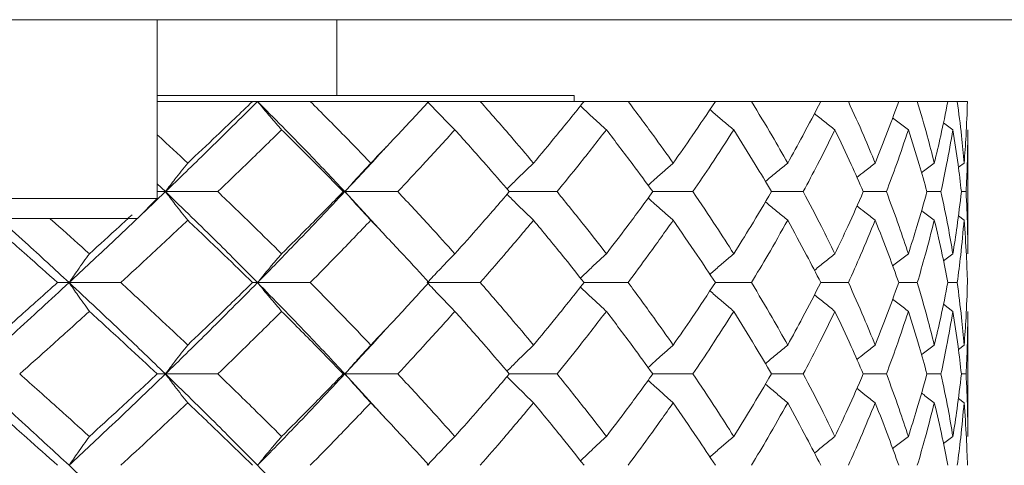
# Model space of a CAD drawing. Header units: inches. Extents: x 1.8 to 28.9, y 1.9 to 20.6.
# Tile 50 of 53: x 27.781 to 28.171, y 9.624 to 9.8. Entities that reach past the tile are written whole.
import ezdxf

# ---------------------------------------------------------------- set-up
doc = ezdxf.new("R2010")
doc.units = ezdxf.units.IN
doc.header["$MEASUREMENT"] = 0

msp = doc.modelspace()

# ---------------------------------------------------------------- linework, layer by layer
at = {"color": 7, "linetype": 'Continuous', "lineweight": 15}
for p, q in [((27.78422, 9.8003), (27.57558, 9.8003)), ((27.79446, 9.8003), (27.78422, 9.8003)), ((28.32849, 9.8003), (27.79446, 9.8003)), ((27.8356, 9.72943), (27.8356, 9.8003)), ((27.9068, 9.8003), (27.9068, 9.7703)), ((28.0008, 9.7703), (27.8356, 9.7703)), ((27.87333, 9.76789), (27.8356, 9.76789)), ((27.87531, 9.76789), (27.87333, 9.76789)), ((27.89622, 9.76789), (27.87531, 9.76789)), ((27.94325, 9.76789), (27.89622, 9.76789)), ((27.96359, 9.76789), (27.94325, 9.76789)), ((28.00471, 9.76789), (27.96359, 9.76789)), ((28.0008, 9.76789), (28.0008, 9.7703)), ((28.02217, 9.76789), (28.00471, 9.76789)), ((28.05675, 9.76789), (28.02217, 9.76789)), ((28.07106, 9.76789), (28.05675, 9.76789)), ((28.09853, 9.76789), (28.07106, 9.76789)), ((28.10946, 9.76789), (28.09853, 9.76789)), ((28.1294, 9.76789), (28.10946, 9.76789)), ((28.13679, 9.76789), (28.1294, 9.76789)), ((28.14888, 9.76789), (28.13679, 9.76789)), ((28.1526, 9.76789), (28.14888, 9.76789)), ((28.15665, 9.76789), (28.1526, 9.76789)), ((28.15089, 9.75667), (28.14713, 9.75945)), ((28.1568, 9.7075), (28.1568, 9.75667)), ((28.15532, 9.74346), (28.15307, 9.7418)), ((27.8356, 9.73521), (27.83882, 9.73215)), ((27.83882, 9.73215), (27.8356, 9.73215)), ((27.83882, 9.73215), (27.85957, 9.73215)), ((27.90994, 9.73215), (27.90928, 9.73215)), ((27.90994, 9.73215), (27.92631, 9.71437)), ((27.90994, 9.73215), (27.93094, 9.73215)), ((27.9751, 9.73215), (27.99404, 9.73215)), ((28.03196, 9.73215), (28.04788, 9.73215)), ((28.07896, 9.73215), (28.09161, 9.73215)), ((28.11536, 9.73215), (28.12454, 9.73215)), ((28.14059, 9.73215), (28.14615, 9.73215)), ((28.15424, 9.73215), (28.15611, 9.73215)), ((27.8356, 9.72943), (27.686, 9.72943)), ((27.82773, 9.72156), (27.8356, 9.72943)), ((27.82773, 9.72156), (27.69387, 9.72156)), ((28.15532, 9.72082), (28.15305, 9.72251)), ((28.15089, 9.7075), (28.14715, 9.7047)), ((27.80063, 9.69612), (27.79605, 9.69612)), ((27.80063, 9.69612), (27.82113, 9.69612)), ((27.87531, 9.69612), (27.87333, 9.69612)), ((27.87531, 9.69612), (27.89622, 9.69612)), ((27.94259, 9.69612), (27.96359, 9.69612)), ((28.00471, 9.69612), (28.02217, 9.69612)), ((28.05675, 9.69612), (28.07106, 9.69612)), ((28.09853, 9.69612), (28.10946, 9.69612)), ((28.1294, 9.69612), (28.13679, 9.69612)), ((28.14888, 9.69612), (28.1526, 9.69612)), ((28.15089, 9.68472), (28.14713, 9.68754)), ((28.1568, 9.63511), (28.1568, 9.68472)), ((28.15532, 9.67134), (28.15308, 9.66966)), ((27.83882, 9.65992), (27.83554, 9.65992)), ((27.83882, 9.65992), (27.85957, 9.65992)), ((27.90994, 9.65992), (27.90928, 9.65992)), ((27.90994, 9.65992), (27.92631, 9.64201)), ((27.90994, 9.65992), (27.93094, 9.65992)), ((27.9751, 9.65992), (27.99404, 9.65992)), ((28.03196, 9.65992), (28.04788, 9.65992)), ((28.07896, 9.65992), (28.09161, 9.65992)), ((28.11536, 9.65992), (28.12454, 9.65992)), ((28.14059, 9.65992), (28.14615, 9.65992)), ((28.15424, 9.65992), (28.15611, 9.65992)), ((28.15532, 9.6485), (28.15305, 9.6502)), ((28.15089, 9.63511), (28.14715, 9.63231))]:
    msp.add_line(p, q, dxfattribs=at)
for points, knots in [([(27.87531, 9.76789), (27.86862, 9.76125), (27.85665, 9.74936), (27.84428, 9.73742), (27.83882, 9.73215)], [0, 0, 0, 0, 0.5588826, 1, 1, 1, 1]), ([(27.87333, 9.76789), (27.86859, 9.76334), (27.86012, 9.75521), (27.85146, 9.74705), (27.84764, 9.74346)], [0, 0, 0, 0, 0.559197, 1, 1, 1, 1]), ([(27.88487, 9.75667), (27.88395, 9.75772), (27.88211, 9.75983), (27.87892, 9.76356), (27.87666, 9.76627), (27.87531, 9.76789)], [0, 0, 0, 0, 0.2858, 0.571601, 1, 1, 1, 1]), ([(27.87531, 9.76789), (27.8819, 9.76125), (27.89369, 9.74936), (27.90497, 9.73742), (27.90994, 9.73215)], [0, 0, 0, 0, 0.558883, 1, 1, 1, 1]), ([(27.89622, 9.76789), (27.90076, 9.76334), (27.90887, 9.75521), (27.91674, 9.74705), (27.92021, 9.74346)], [0, 0, 0, 0, 0.559197, 1, 1, 1, 1]), ([(27.94325, 9.76789), (27.93902, 9.76334), (27.93145, 9.75521), (27.92365, 9.74705), (27.92021, 9.74346)], [0, 0, 0, 0, 0.559197, 1, 1, 1, 1]), ([(27.95353, 9.75667), (27.95248, 9.75772), (27.95038, 9.75983), (27.94673, 9.76356), (27.94414, 9.76627), (27.94259, 9.76789)], [0, 0, 0, 0, 0.2858, 0.571601, 1, 1, 1, 1]), ([(27.96359, 9.76789), (27.96759, 9.76334), (27.97476, 9.75521), (27.98165, 9.74705), (27.98469, 9.74346)], [0, 0, 0, 0, 0.559197, 1, 1, 1, 1]), ([(28.00471, 9.76789), (28.00105, 9.76334), (27.9945, 9.75521), (27.98769, 9.74705), (27.98469, 9.74346)], [0, 0, 0, 0, 0.559197, 1, 1, 1, 1]), ([(28.02217, 9.76789), (28.02559, 9.76334), (28.03169, 9.75521), (28.03749, 9.74705), (28.04005, 9.74346)], [0, 0, 0, 0, 0.559197, 1, 1, 1, 1]), ([(28.05675, 9.76789), (28.05371, 9.76334), (28.04828, 9.75521), (28.04257, 9.74705), (28.04005, 9.74346)], [0, 0, 0, 0, 0.559197, 1, 1, 1, 1]), ([(28.07106, 9.76789), (28.07382, 9.76334), (28.07876, 9.75521), (28.08338, 9.74705), (28.08542, 9.74346)], [0, 0, 0, 0, 0.559197, 1, 1, 1, 1]), ([(28.09853, 9.76789), (28.09617, 9.76334), (28.09195, 9.75521), (28.08742, 9.74705), (28.08542, 9.74346)], [0, 0, 0, 0, 0.559197, 1, 1, 1, 1]), ([(28.10946, 9.76789), (28.11153, 9.76334), (28.11524, 9.75521), (28.11861, 9.74705), (28.12009, 9.74346)], [0, 0, 0, 0, 0.559197, 1, 1, 1, 1]), ([(28.1294, 9.76789), (28.12775, 9.76334), (28.12481, 9.75521), (28.12153, 9.74705), (28.12009, 9.74346)], [0, 0, 0, 0, 0.559197, 1, 1, 1, 1]), ([(28.13679, 9.76789), (28.13814, 9.76334), (28.14054, 9.75521), (28.14261, 9.74705), (28.14352, 9.74346)], [0, 0, 0, 0, 0.559197, 1, 1, 1, 1]), ([(28.14888, 9.76789), (28.14797, 9.76334), (28.14634, 9.75521), (28.14438, 9.74705), (28.14352, 9.74346)], [0, 0, 0, 0, 0.559197, 1, 1, 1, 1]), ([(28.1526, 9.76789), (28.1532, 9.76334), (28.15428, 9.75521), (28.155, 9.74705), (28.15532, 9.74346)], [0, 0, 0, 0, 0.559197, 1, 1, 1, 1]), ([(28.15665, 9.76789), (28.1565, 9.76334), (28.15622, 9.75521), (28.1556, 9.74705), (28.15532, 9.74346)], [0, 0, 0, 0, 0.559197, 1, 1, 1, 1]), ([(28.01356, 9.75667), (28.0124, 9.75772), (28.01007, 9.75983), (28.00664, 9.76298), (28.00439, 9.7651), (28.00329, 9.76614)], [0, 0, 0, 0, 0.338037, 0.676074, 1, 1, 1, 1]), ([(28.06403, 9.75667), (28.06277, 9.75772), (28.06024, 9.75983), (28.05709, 9.7625), (28.05522, 9.76413), (28.05458, 9.76468)], [0, 0, 0, 0, 0.398587, 0.797173, 1, 1, 1, 1]), ([(28.10413, 9.75667), (28.10279, 9.75772), (28.10012, 9.75983), (28.09741, 9.76198), (28.09605, 9.76309), (28.09602, 9.76312)], [0, 0, 0, 0, 0.49335, 0.986699, 1, 1, 1, 1]), ([(28.13324, 9.75667), (28.13184, 9.75772), (28.12976, 9.75929), (28.12769, 9.76088), (28.12701, 9.76141)], [0, 0, 0, 0, 0.669866, 1, 1, 1, 1]), ([(27.88487, 9.75667), (27.88021, 9.7521), (27.87187, 9.74395), (27.86333, 9.73576), (27.85957, 9.73215)], [0, 0, 0, 0, 0.559287, 1, 1, 1, 1]), ([(27.88487, 9.75667), (27.88948, 9.7521), (27.89774, 9.74395), (27.90575, 9.73576), (27.90928, 9.73215)], [0, 0, 0, 0, 0.559287, 1, 1, 1, 1]), ([(27.95353, 9.75667), (27.94938, 9.7521), (27.94196, 9.74395), (27.93431, 9.73576), (27.93094, 9.73215)], [0, 0, 0, 0, 0.559287, 1, 1, 1, 1]), ([(27.95353, 9.75667), (27.95762, 9.7521), (27.96495, 9.74395), (27.972, 9.73576), (27.9751, 9.73215)], [0, 0, 0, 0, 0.559287, 1, 1, 1, 1]), ([(28.01356, 9.75667), (28.00999, 9.7521), (28.00361, 9.74395), (27.99697, 9.73576), (27.99404, 9.73215)], [0, 0, 0, 0, 0.5592875, 1, 1, 1, 1]), ([(28.01356, 9.75667), (28.01707, 9.7521), (28.02335, 9.74395), (28.02933, 9.73576), (28.03196, 9.73215)], [0, 0, 0, 0, 0.5592875, 1, 1, 1, 1]), ([(28.06403, 9.75667), (28.0611, 9.7521), (28.05585, 9.74395), (28.05032, 9.73576), (28.04788, 9.73215)], [0, 0, 0, 0, 0.559287, 1, 1, 1, 1]), ([(28.06403, 9.75667), (28.0669, 9.7521), (28.07203, 9.74395), (28.07684, 9.73576), (28.07896, 9.73215)], [0, 0, 0, 0, 0.559287, 1, 1, 1, 1]), ([(28.10413, 9.75667), (28.10188, 9.7521), (28.09786, 9.74395), (28.09352, 9.73576), (28.09161, 9.73215)], [0, 0, 0, 0, 0.559287, 1, 1, 1, 1]), ([(28.10413, 9.75667), (28.10632, 9.7521), (28.11022, 9.74395), (28.11379, 9.73576), (28.11536, 9.73215)], [0, 0, 0, 0, 0.559287, 1, 1, 1, 1]), ([(28.13324, 9.75667), (28.1317, 9.7521), (28.12896, 9.74395), (28.1259, 9.73576), (28.12454, 9.73215)], [0, 0, 0, 0, 0.559287, 1, 1, 1, 1]), ([(28.13324, 9.75667), (28.1347, 9.7521), (28.13731, 9.74395), (28.13959, 9.73576), (28.14059, 9.73215)], [0, 0, 0, 0, 0.559287, 1, 1, 1, 1]), ([(28.15089, 9.75667), (28.1501, 9.7521), (28.14868, 9.74395), (28.14693, 9.73576), (28.14615, 9.73215)], [0, 0, 0, 0, 0.559287, 1, 1, 1, 1]), ([(28.15089, 9.75667), (28.1516, 9.7521), (28.15289, 9.74395), (28.15383, 9.73576), (28.15424, 9.73215)], [0, 0, 0, 0, 0.559287, 1, 1, 1, 1]), ([(28.1568, 9.75667), (28.15676, 9.7521), (28.1567, 9.74395), (28.15629, 9.73576), (28.15611, 9.73215)], [0, 0, 0, 0, 0.559287, 1, 1, 1, 1]), ([(27.8356, 9.75466), (27.83576, 9.75452), (27.83983, 9.7508), (27.84381, 9.74706), (27.84764, 9.74346)], [0, 0, 0, 0, 0.037473, 1, 1, 1, 1]), ([(27.92631, 9.74986), (27.92573, 9.74922), (27.92043, 9.74334), (27.91488, 9.73743), (27.90994, 9.73215)], [0, 0, 0, 0, 0.108174, 1, 1, 1, 1]), ([(27.84764, 9.74346), (27.84679, 9.7424), (27.8451, 9.74029), (27.84216, 9.73653), (27.84007, 9.7338), (27.83882, 9.73215)], [0, 0, 0, 0, 0.285062, 0.570124, 1, 1, 1, 1]), ([(27.92021, 9.74346), (27.91923, 9.7424), (27.91726, 9.74029), (27.91383, 9.73653), (27.9114, 9.7338), (27.90994, 9.73215)], [0, 0, 0, 0, 0.285062, 0.570124, 1, 1, 1, 1]), ([(27.98469, 9.74346), (27.98358, 9.7424), (27.98136, 9.74029), (27.97786, 9.73688), (27.97548, 9.7345), (27.97419, 9.73321)], [0, 0, 0, 0, 0.314084, 0.628168, 1, 1, 1, 1]), ([(28.04005, 9.74346), (28.03883, 9.7424), (28.0364, 9.74029), (28.03309, 9.73736), (28.03101, 9.73546), (28.03013, 9.73465)], [0, 0, 0, 0, 0.364622, 0.729243, 1, 1, 1, 1]), ([(28.08542, 9.74346), (28.08412, 9.7424), (28.08152, 9.74029), (28.07857, 9.73786), (28.07693, 9.73647), (28.07658, 9.73617)], [0, 0, 0, 0, 0.439182, 0.878364, 1, 1, 1, 1]), ([(28.12009, 9.74346), (28.11872, 9.7424), (28.1163, 9.74054), (28.1139, 9.73864), (28.11286, 9.73781)], [0, 0, 0, 0, 0.565263, 1, 1, 1, 1]), ([(28.14352, 9.74346), (28.1421, 9.7424), (28.14041, 9.74115), (28.13873, 9.73986), (28.13846, 9.73965)], [0, 0, 0, 0, 0.836465, 1, 1, 1, 1]), ([(27.83882, 9.73215), (27.83181, 9.72545), (27.81926, 9.71345), (27.80633, 9.70142), (27.80063, 9.69612)], [0, 0, 0, 0, 0.55931, 1, 1, 1, 1]), ([(27.84764, 9.72082), (27.84679, 9.72188), (27.84511, 9.724), (27.84216, 9.72777), (27.84008, 9.73051), (27.83882, 9.73215)], [0, 0, 0, 0, 0.2847881, 0.5695763, 1, 1, 1, 1]), ([(27.83882, 9.73215), (27.84575, 9.72545), (27.85814, 9.71345), (27.87005, 9.70142), (27.87531, 9.69612)], [0, 0, 0, 0, 0.5593096, 1, 1, 1, 1]), ([(27.85957, 9.73215), (27.86435, 9.72756), (27.87289, 9.71935), (27.88121, 9.71113), (27.88487, 9.7075)], [0, 0, 0, 0, 0.559485, 1, 1, 1, 1]), ([(27.90994, 9.73215), (27.90361, 9.72545), (27.89228, 9.71345), (27.8805, 9.70142), (27.87531, 9.69612)], [0, 0, 0, 0, 0.55931, 1, 1, 1, 1]), ([(27.90928, 9.73215), (27.90479, 9.72756), (27.89675, 9.71935), (27.8885, 9.71113), (27.88487, 9.7075)], [0, 0, 0, 0, 0.559485, 1, 1, 1, 1]), ([(27.92021, 9.72082), (27.91923, 9.72188), (27.91726, 9.724), (27.91383, 9.72777), (27.9114, 9.73051), (27.90994, 9.73215)], [0, 0, 0, 0, 0.284788, 0.569576, 1, 1, 1, 1]), ([(27.93094, 9.73215), (27.93522, 9.72756), (27.94287, 9.71935), (27.95027, 9.71113), (27.95353, 9.7075)], [0, 0, 0, 0, 0.559485, 1, 1, 1, 1]), ([(27.9751, 9.73215), (27.97115, 9.72756), (27.96407, 9.71935), (27.95675, 9.71113), (27.95353, 9.7075)], [0, 0, 0, 0, 0.559485, 1, 1, 1, 1]), ([(27.99404, 9.73215), (27.99776, 9.72756), (28.0044, 9.71935), (28.01076, 9.71113), (28.01356, 9.7075)], [0, 0, 0, 0, 0.559485, 1, 1, 1, 1]), ([(28.03196, 9.73215), (28.02861, 9.72756), (28.02261, 9.71935), (28.01633, 9.71113), (28.01356, 9.7075)], [0, 0, 0, 0, 0.559485, 1, 1, 1, 1]), ([(28.04788, 9.73215), (28.05098, 9.72756), (28.05651, 9.71935), (28.06173, 9.71113), (28.06403, 9.7075)], [0, 0, 0, 0, 0.559485, 1, 1, 1, 1]), ([(28.07896, 9.73215), (28.07626, 9.72756), (28.07143, 9.71935), (28.06629, 9.71113), (28.06403, 9.7075)], [0, 0, 0, 0, 0.559485, 1, 1, 1, 1]), ([(28.09161, 9.73215), (28.09403, 9.72756), (28.09836, 9.71935), (28.10237, 9.71113), (28.10413, 9.7075)], [0, 0, 0, 0, 0.559485, 1, 1, 1, 1]), ([(28.11536, 9.73215), (28.11335, 9.72756), (28.10976, 9.71935), (28.10585, 9.71113), (28.10413, 9.7075)], [0, 0, 0, 0, 0.559485, 1, 1, 1, 1]), ([(28.12454, 9.73215), (28.12625, 9.72756), (28.12932, 9.71935), (28.13204, 9.71113), (28.13324, 9.7075)], [0, 0, 0, 0, 0.559485, 1, 1, 1, 1]), ([(28.14059, 9.73215), (28.13931, 9.72756), (28.13702, 9.71935), (28.13439, 9.71113), (28.13324, 9.7075)], [0, 0, 0, 0, 0.559485, 1, 1, 1, 1]), ([(28.14615, 9.73215), (28.14713, 9.72756), (28.14887, 9.71935), (28.15027, 9.71113), (28.15089, 9.7075)], [0, 0, 0, 0, 0.559485, 1, 1, 1, 1]), ([(28.15424, 9.73215), (28.15371, 9.72756), (28.15275, 9.71935), (28.15146, 9.71113), (28.15089, 9.7075)], [0, 0, 0, 0, 0.559485, 1, 1, 1, 1]), ([(28.15611, 9.73215), (28.15633, 9.72756), (28.15673, 9.71935), (28.15678, 9.71113), (28.1568, 9.7075)], [0, 0, 0, 0, 0.5594855, 1, 1, 1, 1]), ([(27.98469, 9.72082), (27.98358, 9.72188), (27.98137, 9.724), (27.97786, 9.72742), (27.97548, 9.7298), (27.97419, 9.7311)], [0, 0, 0, 0, 0.3137476, 0.6274952, 1, 1, 1, 1]), ([(28.04005, 9.72082), (28.03883, 9.72188), (28.03641, 9.724), (28.0331, 9.72694), (28.03102, 9.72885), (28.03012, 9.72966)], [0, 0, 0, 0, 0.364133, 0.728266, 1, 1, 1, 1]), ([(28.08542, 9.72082), (28.08412, 9.72188), (28.08152, 9.724), (28.07857, 9.72644), (28.07693, 9.72784), (28.07657, 9.72814)], [0, 0, 0, 0, 0.438369, 0.876737, 1, 1, 1, 1]), ([(28.12009, 9.72082), (28.11873, 9.72188), (28.1163, 9.72376), (28.1139, 9.72567), (28.11285, 9.7265)], [0, 0, 0, 0, 0.563649, 1, 1, 1, 1]), ([(28.14352, 9.72082), (28.1421, 9.72188), (28.14041, 9.72315), (28.13872, 9.72444), (28.13844, 9.72466)], [0, 0, 0, 0, 0.832142, 1, 1, 1, 1]), ([(27.76812, 9.72082), (27.77338, 9.71622), (27.78278, 9.70799), (27.79199, 9.69975), (27.79605, 9.69612)], [0, 0, 0, 0, 0.559577, 1, 1, 1, 1]), ([(27.77269, 9.72156), (27.77624, 9.71838), (27.78571, 9.70991), (27.7949, 9.70142), (27.80063, 9.69612)], [0, 0, 0, 0, 0.375567, 1, 1, 1, 1]), ([(27.79301, 9.72156), (27.79421, 9.7205), (27.79949, 9.71582), (27.80467, 9.71113), (27.80867, 9.7075)], [0, 0, 0, 0, 0.22712, 1, 1, 1, 1]), ([(27.82562, 9.72301), (27.82395, 9.72146), (27.81836, 9.7163), (27.81266, 9.71113), (27.80867, 9.7075)], [0, 0, 0, 0, 0.29933, 1, 1, 1, 1]), ([(27.84764, 9.72082), (27.84275, 9.71622), (27.834, 9.70799), (27.82507, 9.69975), (27.82113, 9.69612)], [0, 0, 0, 0, 0.559577, 1, 1, 1, 1]), ([(27.84764, 9.72082), (27.85249, 9.71622), (27.86116, 9.70799), (27.86961, 9.69975), (27.87333, 9.69612)], [0, 0, 0, 0, 0.559577, 1, 1, 1, 1]), ([(27.92021, 9.72082), (27.9158, 9.71622), (27.90791, 9.70799), (27.89979, 9.69975), (27.89622, 9.69612)], [0, 0, 0, 0, 0.559577, 1, 1, 1, 1]), ([(27.92021, 9.72082), (27.92458, 9.71622), (27.93238, 9.70799), (27.93993, 9.69975), (27.94325, 9.69612)], [0, 0, 0, 0, 0.559577, 1, 1, 1, 1]), ([(27.98469, 9.72082), (27.98082, 9.71622), (27.97391, 9.70799), (27.96674, 9.69975), (27.96359, 9.69612)], [0, 0, 0, 0, 0.559577, 1, 1, 1, 1]), ([(27.98469, 9.72082), (27.9885, 9.71622), (27.99531, 9.70799), (28.00184, 9.69975), (28.00471, 9.69612)], [0, 0, 0, 0, 0.559577, 1, 1, 1, 1]), ([(28.04005, 9.72082), (28.03679, 9.71622), (28.03097, 9.70799), (28.02486, 9.69975), (28.02217, 9.69612)], [0, 0, 0, 0, 0.559577, 1, 1, 1, 1]), ([(28.04005, 9.72082), (28.04324, 9.71622), (28.04895, 9.70799), (28.05436, 9.69975), (28.05675, 9.69612)], [0, 0, 0, 0, 0.559577, 1, 1, 1, 1]), ([(28.08542, 9.72082), (28.08282, 9.71622), (28.07818, 9.70799), (28.07324, 9.69975), (28.07106, 9.69612)], [0, 0, 0, 0, 0.559577, 1, 1, 1, 1]), ([(28.08542, 9.72082), (28.08795, 9.71622), (28.09248, 9.70799), (28.09668, 9.69975), (28.09853, 9.69612)], [0, 0, 0, 0, 0.559577, 1, 1, 1, 1]), ([(28.12009, 9.72082), (28.1182, 9.71622), (28.11481, 9.70799), (28.1111, 9.69975), (28.10946, 9.69612)], [0, 0, 0, 0, 0.559577, 1, 1, 1, 1]), ([(28.12009, 9.72082), (28.12192, 9.71622), (28.12518, 9.70799), (28.12811, 9.69975), (28.1294, 9.69612)], [0, 0, 0, 0, 0.559577, 1, 1, 1, 1]), ([(28.14352, 9.72082), (28.14235, 9.71622), (28.14027, 9.70799), (28.13785, 9.69975), (28.13679, 9.69612)], [0, 0, 0, 0, 0.559577, 1, 1, 1, 1]), ([(28.14352, 9.72082), (28.14461, 9.71622), (28.14656, 9.70799), (28.14817, 9.69975), (28.14888, 9.69612)], [0, 0, 0, 0, 0.559577, 1, 1, 1, 1]), ([(28.15532, 9.72082), (28.15491, 9.71622), (28.15417, 9.70799), (28.15308, 9.69975), (28.1526, 9.69612)], [0, 0, 0, 0, 0.559577, 1, 1, 1, 1]), ([(28.15532, 9.72082), (28.15566, 9.71622), (28.15627, 9.70799), (28.15654, 9.69975), (28.15665, 9.69612)], [0, 0, 0, 0, 0.559577, 1, 1, 1, 1]), ([(27.80867, 9.7075), (27.8079, 9.70644), (27.80636, 9.70432), (27.80368, 9.70053), (27.80178, 9.69778), (27.80063, 9.69612)], [0, 0, 0, 0, 0.28433, 0.56866, 1, 1, 1, 1]), ([(27.88487, 9.7075), (27.88395, 9.70644), (27.88212, 9.70432), (27.87893, 9.70053), (27.87667, 9.69778), (27.87531, 9.69612)], [0, 0, 0, 0, 0.28433, 0.56866, 1, 1, 1, 1]), ([(27.95353, 9.7075), (27.95248, 9.70644), (27.95039, 9.70432), (27.94674, 9.70053), (27.94415, 9.69778), (27.94259, 9.69612)], [0, 0, 0, 0, 0.28433, 0.56866, 1, 1, 1, 1]), ([(28.01356, 9.7075), (28.0124, 9.70644), (28.01008, 9.70432), (28.00665, 9.70112), (28.0044, 9.69896), (28.00329, 9.6979)], [0, 0, 0, 0, 0.336377, 0.672754, 1, 1, 1, 1]), ([(28.06403, 9.7075), (28.06277, 9.70644), (28.06026, 9.70431), (28.05711, 9.70161), (28.05523, 9.69995), (28.05459, 9.69938)], [0, 0, 0, 0, 0.3967826, 0.7935653, 1, 1, 1, 1]), ([(28.10413, 9.7075), (28.1028, 9.70644), (28.10013, 9.70431), (28.09743, 9.70214), (28.09607, 9.70101), (28.09603, 9.70097)], [0, 0, 0, 0, 0.491483, 0.982966, 1, 1, 1, 1]), ([(28.13324, 9.7075), (28.13185, 9.70644), (28.12977, 9.70485), (28.1277, 9.70324), (28.12702, 9.70271)], [0, 0, 0, 0, 0.668322, 1, 1, 1, 1]), ([(27.80063, 9.69612), (27.79331, 9.68937), (27.78024, 9.67731), (27.7668, 9.66523), (27.76089, 9.65992)], [0, 0, 0, 0, 0.5597377, 1, 1, 1, 1]), ([(27.79605, 9.69612), (27.79088, 9.6915), (27.78165, 9.68324), (27.77225, 9.67498), (27.76812, 9.67134)], [0, 0, 0, 0, 0.559775, 1, 1, 1, 1]), ([(27.80867, 9.68472), (27.8079, 9.68578), (27.80637, 9.68791), (27.80368, 9.6917), (27.80178, 9.69445), (27.80063, 9.69612)], [0, 0, 0, 0, 0.2841848, 0.5683696, 1, 1, 1, 1]), ([(27.80063, 9.69612), (27.80787, 9.68937), (27.8208, 9.67731), (27.83331, 9.66523), (27.83882, 9.65992)], [0, 0, 0, 0, 0.559738, 1, 1, 1, 1]), ([(27.82113, 9.69612), (27.82613, 9.6915), (27.83507, 9.68324), (27.8438, 9.67498), (27.84764, 9.67134)], [0, 0, 0, 0, 0.559775, 1, 1, 1, 1]), ([(27.87531, 9.69612), (27.86862, 9.68937), (27.85666, 9.67731), (27.84428, 9.66523), (27.83882, 9.65992)], [0, 0, 0, 0, 0.559738, 1, 1, 1, 1]), ([(27.87333, 9.69612), (27.86859, 9.6915), (27.86013, 9.68324), (27.85146, 9.67498), (27.84764, 9.67134)], [0, 0, 0, 0, 0.559775, 1, 1, 1, 1]), ([(27.88487, 9.68472), (27.88395, 9.68578), (27.88213, 9.68791), (27.87893, 9.6917), (27.87667, 9.69445), (27.87531, 9.69612)], [0, 0, 0, 0, 0.284185, 0.56837, 1, 1, 1, 1]), ([(27.87531, 9.69612), (27.8819, 9.68937), (27.89368, 9.67731), (27.90497, 9.66523), (27.90994, 9.65992)], [0, 0, 0, 0, 0.559738, 1, 1, 1, 1]), ([(27.89622, 9.69612), (27.90076, 9.6915), (27.90887, 9.68324), (27.91674, 9.67498), (27.92021, 9.67134)], [0, 0, 0, 0, 0.559775, 1, 1, 1, 1]), ([(27.94325, 9.69612), (27.93902, 9.6915), (27.93145, 9.68324), (27.92365, 9.67498), (27.92021, 9.67134)], [0, 0, 0, 0, 0.559775, 1, 1, 1, 1]), ([(27.95353, 9.68472), (27.95248, 9.68578), (27.95039, 9.68791), (27.94674, 9.6917), (27.94415, 9.69445), (27.94259, 9.69612)], [0, 0, 0, 0, 0.284185, 0.56837, 1, 1, 1, 1]), ([(27.96359, 9.69612), (27.9676, 9.6915), (27.97476, 9.68324), (27.98165, 9.67498), (27.98469, 9.67134)], [0, 0, 0, 0, 0.559775, 1, 1, 1, 1]), ([(28.00471, 9.69612), (28.00105, 9.6915), (27.9945, 9.68324), (27.98769, 9.67498), (27.98469, 9.67134)], [0, 0, 0, 0, 0.559775, 1, 1, 1, 1]), ([(28.01356, 9.68472), (28.0124, 9.68578), (28.01008, 9.68791), (28.00666, 9.69111), (28.0044, 9.69327), (28.00329, 9.69434)], [0, 0, 0, 0, 0.336123, 0.672246, 1, 1, 1, 1]), ([(28.02217, 9.69612), (28.02559, 9.6915), (28.03169, 9.68324), (28.03749, 9.67498), (28.04005, 9.67134)], [0, 0, 0, 0, 0.559775, 1, 1, 1, 1]), ([(28.05675, 9.69612), (28.05371, 9.6915), (28.04828, 9.68324), (28.04256, 9.67498), (28.04005, 9.67134)], [0, 0, 0, 0, 0.559775, 1, 1, 1, 1]), ([(28.06403, 9.68472), (28.06277, 9.68578), (28.06026, 9.68791), (28.05711, 9.69062), (28.05523, 9.69229), (28.05458, 9.69286)], [0, 0, 0, 0, 0.396335, 0.79267, 1, 1, 1, 1]), ([(28.07106, 9.69612), (28.07382, 9.6915), (28.07876, 9.68324), (28.08338, 9.67498), (28.08542, 9.67134)], [0, 0, 0, 0, 0.559775, 1, 1, 1, 1]), ([(28.09853, 9.69612), (28.09617, 9.6915), (28.09195, 9.68324), (28.08742, 9.67498), (28.08542, 9.67134)], [0, 0, 0, 0, 0.559775, 1, 1, 1, 1]), ([(28.10946, 9.69612), (28.11154, 9.6915), (28.11524, 9.68324), (28.11861, 9.67498), (28.12009, 9.67134)], [0, 0, 0, 0, 0.559775, 1, 1, 1, 1]), ([(28.1294, 9.69612), (28.12775, 9.6915), (28.12481, 9.68324), (28.12153, 9.67498), (28.12009, 9.67134)], [0, 0, 0, 0, 0.559775, 1, 1, 1, 1]), ([(28.13679, 9.69612), (28.13814, 9.6915), (28.14054, 9.68324), (28.14261, 9.67498), (28.14352, 9.67134)], [0, 0, 0, 0, 0.559775, 1, 1, 1, 1]), ([(28.14888, 9.69612), (28.14797, 9.6915), (28.14635, 9.68324), (28.14438, 9.67498), (28.14352, 9.67134)], [0, 0, 0, 0, 0.559775, 1, 1, 1, 1]), ([(28.1526, 9.69612), (28.1532, 9.6915), (28.15427, 9.68324), (28.155, 9.67498), (28.15532, 9.67134)], [0, 0, 0, 0, 0.559775, 1, 1, 1, 1]), ([(28.15665, 9.69612), (28.1565, 9.6915), (28.15622, 9.68324), (28.1556, 9.67498), (28.15532, 9.67134)], [0, 0, 0, 0, 0.559775, 1, 1, 1, 1]), ([(28.10413, 9.68472), (28.1028, 9.68578), (28.10014, 9.68791), (28.09743, 9.6901), (28.09607, 9.69123), (28.09602, 9.69127)], [0, 0, 0, 0, 0.490586, 0.981173, 1, 1, 1, 1]), ([(28.13324, 9.68472), (28.13185, 9.68578), (28.12976, 9.68737), (28.12769, 9.68899), (28.127, 9.68953)], [0, 0, 0, 0, 0.6661556, 1, 1, 1, 1]), ([(27.80867, 9.68472), (27.80356, 9.68009), (27.79445, 9.67183), (27.78515, 9.66356), (27.78106, 9.65992)], [0, 0, 0, 0, 0.559867, 1, 1, 1, 1]), ([(27.80867, 9.68472), (27.81374, 9.68009), (27.82279, 9.67183), (27.83164, 9.66356), (27.83554, 9.65992)], [0, 0, 0, 0, 0.559867, 1, 1, 1, 1]), ([(27.88487, 9.68472), (27.8802, 9.68009), (27.87187, 9.67183), (27.86333, 9.66356), (27.85957, 9.65992)], [0, 0, 0, 0, 0.559867, 1, 1, 1, 1]), ([(27.88487, 9.68472), (27.88949, 9.68009), (27.89773, 9.67183), (27.90575, 9.66356), (27.90928, 9.65992)], [0, 0, 0, 0, 0.559867, 1, 1, 1, 1]), ([(27.95353, 9.68472), (27.94938, 9.68009), (27.94196, 9.67183), (27.93431, 9.66356), (27.93094, 9.65992)], [0, 0, 0, 0, 0.559867, 1, 1, 1, 1]), ([(27.95353, 9.68472), (27.95762, 9.68009), (27.96494, 9.67183), (27.972, 9.66356), (27.9751, 9.65992)], [0, 0, 0, 0, 0.559867, 1, 1, 1, 1]), ([(28.01356, 9.68472), (28.00999, 9.68009), (28.00362, 9.67183), (27.99697, 9.66356), (27.99404, 9.65992)], [0, 0, 0, 0, 0.559867, 1, 1, 1, 1]), ([(28.01356, 9.68472), (28.01707, 9.68009), (28.02335, 9.67183), (28.02933, 9.66356), (28.03196, 9.65992)], [0, 0, 0, 0, 0.559867, 1, 1, 1, 1]), ([(28.06403, 9.68472), (28.0611, 9.68009), (28.05586, 9.67183), (28.05032, 9.66356), (28.04788, 9.65992)], [0, 0, 0, 0, 0.5598669, 1, 1, 1, 1]), ([(28.06403, 9.68472), (28.0669, 9.68009), (28.07203, 9.67183), (28.07684, 9.66356), (28.07896, 9.65992)], [0, 0, 0, 0, 0.559867, 1, 1, 1, 1]), ([(28.10413, 9.68472), (28.10188, 9.68009), (28.09786, 9.67183), (28.09352, 9.66356), (28.09161, 9.65992)], [0, 0, 0, 0, 0.559867, 1, 1, 1, 1]), ([(28.10413, 9.68472), (28.10632, 9.68009), (28.11022, 9.67183), (28.11379, 9.66356), (28.11536, 9.65992)], [0, 0, 0, 0, 0.559867, 1, 1, 1, 1]), ([(28.13324, 9.68472), (28.1317, 9.68009), (28.12897, 9.67183), (28.12589, 9.66356), (28.12454, 9.65992)], [0, 0, 0, 0, 0.559867, 1, 1, 1, 1]), ([(28.13324, 9.68472), (28.1347, 9.68009), (28.13731, 9.67183), (28.13959, 9.66356), (28.14059, 9.65992)], [0, 0, 0, 0, 0.559867, 1, 1, 1, 1]), ([(28.15089, 9.68472), (28.1501, 9.68009), (28.14868, 9.67183), (28.14693, 9.66356), (28.14615, 9.65992)], [0, 0, 0, 0, 0.559867, 1, 1, 1, 1]), ([(28.15089, 9.68472), (28.15161, 9.68009), (28.15289, 9.67183), (28.15383, 9.66356), (28.15424, 9.65992)], [0, 0, 0, 0, 0.559867, 1, 1, 1, 1]), ([(28.1568, 9.68472), (28.15676, 9.68009), (28.1567, 9.67183), (28.15629, 9.66356), (28.15611, 9.65992)], [0, 0, 0, 0, 0.559867, 1, 1, 1, 1]), ([(27.9263, 9.67782), (27.92573, 9.67717), (27.92043, 9.6712), (27.91488, 9.66523), (27.90994, 9.65992)], [0, 0, 0, 0, 0.109275, 1, 1, 1, 1]), ([(27.84764, 9.67134), (27.8468, 9.67027), (27.84511, 9.66815), (27.84217, 9.66435), (27.84008, 9.66159), (27.83882, 9.65992)], [0, 0, 0, 0, 0.284008, 0.568017, 1, 1, 1, 1]), ([(27.92021, 9.67134), (27.91923, 9.67027), (27.91727, 9.66815), (27.91384, 9.66435), (27.91141, 9.66159), (27.90994, 9.65992)], [0, 0, 0, 0, 0.284008, 0.568017, 1, 1, 1, 1]), ([(27.98469, 9.67134), (27.98358, 9.67027), (27.98137, 9.66815), (27.97787, 9.6647), (27.97549, 9.6623), (27.97419, 9.66099)], [0, 0, 0, 0, 0.312928, 0.625855, 1, 1, 1, 1]), ([(28.04005, 9.67134), (28.03884, 9.67027), (28.03642, 9.66814), (28.03311, 9.66518), (28.03102, 9.66326), (28.03013, 9.66244)], [0, 0, 0, 0, 0.363283, 0.726566, 1, 1, 1, 1]), ([(28.08542, 9.67134), (28.08412, 9.67027), (28.08153, 9.66814), (28.07859, 9.66569), (28.07695, 9.66428), (28.07658, 9.66397)], [0, 0, 0, 0, 0.437569, 0.875137, 1, 1, 1, 1]), ([(28.12009, 9.67134), (28.11873, 9.67027), (28.11631, 9.66839), (28.11391, 9.66647), (28.11286, 9.66563)], [0, 0, 0, 0, 0.5631741, 1, 1, 1, 1]), ([(28.14352, 9.67134), (28.14211, 9.67028), (28.14041, 9.669), (28.13874, 9.66771), (28.13846, 9.66749)], [0, 0, 0, 0, 0.833321, 1, 1, 1, 1]), ([(27.76089, 9.65992), (27.76841, 9.65315), (27.78183, 9.64108), (27.79489, 9.62901), (27.80063, 9.6237)], [0, 0, 0, 0, 0.560166, 1, 1, 1, 1]), ([(27.78106, 9.65992), (27.78626, 9.65529), (27.79555, 9.64702), (27.80466, 9.63875), (27.80867, 9.63511)], [0, 0, 0, 0, 0.560066, 1, 1, 1, 1]), ([(27.83882, 9.65992), (27.8318, 9.65315), (27.81927, 9.64108), (27.80633, 9.62901), (27.80063, 9.6237)], [0, 0, 0, 0, 0.560166, 1, 1, 1, 1]), ([(27.83554, 9.65992), (27.83057, 9.65529), (27.82171, 9.64702), (27.81265, 9.63875), (27.80867, 9.63511)], [0, 0, 0, 0, 0.560066, 1, 1, 1, 1]), ([(27.84764, 9.6485), (27.8468, 9.64956), (27.84511, 9.65169), (27.84217, 9.65549), (27.84008, 9.65825), (27.83882, 9.65992)], [0, 0, 0, 0, 0.283992, 0.567985, 1, 1, 1, 1]), ([(27.83882, 9.65992), (27.84575, 9.65315), (27.85813, 9.64108), (27.87006, 9.62901), (27.87531, 9.6237)], [0, 0, 0, 0, 0.560166, 1, 1, 1, 1]), ([(27.85957, 9.65992), (27.86435, 9.65529), (27.87289, 9.64702), (27.88121, 9.63875), (27.88487, 9.63511)], [0, 0, 0, 0, 0.560066, 1, 1, 1, 1]), ([(27.90994, 9.65992), (27.90361, 9.65315), (27.89229, 9.64108), (27.8805, 9.62901), (27.87531, 9.6237)], [0, 0, 0, 0, 0.560166, 1, 1, 1, 1]), ([(27.90928, 9.65992), (27.90479, 9.65529), (27.89676, 9.64702), (27.8885, 9.63875), (27.88487, 9.63511)], [0, 0, 0, 0, 0.560066, 1, 1, 1, 1]), ([(27.92021, 9.6485), (27.91923, 9.64956), (27.91727, 9.65169), (27.91384, 9.65549), (27.91141, 9.65825), (27.90994, 9.65992)], [0, 0, 0, 0, 0.283992, 0.567985, 1, 1, 1, 1]), ([(27.93094, 9.65992), (27.93522, 9.65529), (27.94287, 9.64702), (27.95027, 9.63875), (27.95353, 9.63511)], [0, 0, 0, 0, 0.560066, 1, 1, 1, 1]), ([(27.9751, 9.65992), (27.97115, 9.65529), (27.96408, 9.64702), (27.95675, 9.63875), (27.95353, 9.63511)], [0, 0, 0, 0, 0.560066, 1, 1, 1, 1]), ([(27.98469, 9.6485), (27.98358, 9.64956), (27.98137, 9.65169), (27.97787, 9.65513), (27.97549, 9.65754), (27.97419, 9.65885)], [0, 0, 0, 0, 0.312867, 0.625733, 1, 1, 1, 1]), ([(27.99404, 9.65992), (27.99776, 9.65529), (28.0044, 9.64702), (28.01076, 9.63875), (28.01356, 9.63511)], [0, 0, 0, 0, 0.560066, 1, 1, 1, 1]), ([(28.03196, 9.65992), (28.02861, 9.65529), (28.02261, 9.64702), (28.01633, 9.63875), (28.01356, 9.63511)], [0, 0, 0, 0, 0.560066, 1, 1, 1, 1]), ([(28.04005, 9.6485), (28.03884, 9.64956), (28.03642, 9.65169), (28.03311, 9.65466), (28.03102, 9.65658), (28.03012, 9.6574)], [0, 0, 0, 0, 0.3631077, 0.7262154, 1, 1, 1, 1]), ([(28.04788, 9.65992), (28.05098, 9.65529), (28.0565, 9.64702), (28.06173, 9.63875), (28.06403, 9.63511)], [0, 0, 0, 0, 0.560066, 1, 1, 1, 1]), ([(28.07896, 9.65992), (28.07626, 9.65529), (28.07143, 9.64702), (28.06629, 9.63875), (28.06403, 9.63511)], [0, 0, 0, 0, 0.560066, 1, 1, 1, 1]), ([(28.09161, 9.65992), (28.09403, 9.65529), (28.09836, 9.64702), (28.10237, 9.63875), (28.10413, 9.63511)], [0, 0, 0, 0, 0.560066, 1, 1, 1, 1]), ([(28.11536, 9.65992), (28.11335, 9.65529), (28.10977, 9.64702), (28.10585, 9.63875), (28.10413, 9.63511)], [0, 0, 0, 0, 0.560066, 1, 1, 1, 1]), ([(28.12454, 9.65992), (28.12626, 9.65529), (28.12931, 9.64702), (28.13204, 9.63875), (28.13324, 9.63511)], [0, 0, 0, 0, 0.560066, 1, 1, 1, 1]), ([(28.14059, 9.65992), (28.13931, 9.65529), (28.13702, 9.64702), (28.13439, 9.63875), (28.13324, 9.63511)], [0, 0, 0, 0, 0.560066, 1, 1, 1, 1]), ([(28.14615, 9.65992), (28.14713, 9.65529), (28.14887, 9.64702), (28.15027, 9.63875), (28.15089, 9.63511)], [0, 0, 0, 0, 0.560066, 1, 1, 1, 1]), ([(28.15424, 9.65992), (28.15371, 9.65529), (28.15275, 9.64702), (28.15146, 9.63875), (28.15089, 9.63511)], [0, 0, 0, 0, 0.560066, 1, 1, 1, 1]), ([(28.15611, 9.65992), (28.15633, 9.65529), (28.15673, 9.64702), (28.15678, 9.63875), (28.1568, 9.63511)], [0, 0, 0, 0, 0.560066, 1, 1, 1, 1]), ([(28.08542, 9.6485), (28.08412, 9.64956), (28.08153, 9.65169), (28.07858, 9.65415), (28.07694, 9.65556), (28.07657, 9.65587)], [0, 0, 0, 0, 0.4371402, 0.8742804, 1, 1, 1, 1]), ([(28.12009, 9.6485), (28.11873, 9.64956), (28.1163, 9.65145), (28.1139, 9.65338), (28.11285, 9.65422)], [0, 0, 0, 0, 0.5620948, 1, 1, 1, 1]), ([(28.14352, 9.6485), (28.14211, 9.64956), (28.14041, 9.65084), (28.13873, 9.65214), (28.13844, 9.65236)], [0, 0, 0, 0, 0.829898, 1, 1, 1, 1]), ([(27.76812, 9.6485), (27.77338, 9.64387), (27.78277, 9.6356), (27.79199, 9.62734), (27.79605, 9.6237)], [0, 0, 0, 0, 0.560157, 1, 1, 1, 1]), ([(27.84764, 9.6485), (27.84274, 9.64387), (27.834, 9.6356), (27.82506, 9.62734), (27.82113, 9.6237)], [0, 0, 0, 0, 0.560157, 1, 1, 1, 1]), ([(27.84764, 9.6485), (27.85249, 9.64387), (27.86115, 9.6356), (27.86961, 9.62734), (27.87333, 9.6237)], [0, 0, 0, 0, 0.560157, 1, 1, 1, 1]), ([(27.92021, 9.6485), (27.91579, 9.64387), (27.90791, 9.6356), (27.89979, 9.62734), (27.89622, 9.6237)], [0, 0, 0, 0, 0.560157, 1, 1, 1, 1]), ([(27.92021, 9.6485), (27.92458, 9.64387), (27.93237, 9.6356), (27.93993, 9.62734), (27.94325, 9.6237)], [0, 0, 0, 0, 0.560157, 1, 1, 1, 1]), ([(27.98469, 9.6485), (27.98082, 9.64387), (27.97391, 9.6356), (27.96674, 9.62734), (27.96359, 9.6237)], [0, 0, 0, 0, 0.560157, 1, 1, 1, 1]), ([(27.98469, 9.6485), (27.9885, 9.64387), (27.9953, 9.6356), (28.00184, 9.62734), (28.00471, 9.6237)], [0, 0, 0, 0, 0.560157, 1, 1, 1, 1]), ([(28.04005, 9.6485), (28.03679, 9.64387), (28.03097, 9.6356), (28.02486, 9.62734), (28.02217, 9.6237)], [0, 0, 0, 0, 0.560157, 1, 1, 1, 1]), ([(28.04005, 9.6485), (28.04324, 9.64387), (28.04895, 9.6356), (28.05436, 9.62734), (28.05675, 9.6237)], [0, 0, 0, 0, 0.560157, 1, 1, 1, 1]), ([(28.08542, 9.6485), (28.08282, 9.64387), (28.07818, 9.6356), (28.07323, 9.62734), (28.07106, 9.6237)], [0, 0, 0, 0, 0.560157, 1, 1, 1, 1]), ([(28.08542, 9.6485), (28.08795, 9.64387), (28.09247, 9.6356), (28.09668, 9.62734), (28.09853, 9.6237)], [0, 0, 0, 0, 0.560157, 1, 1, 1, 1]), ([(28.12009, 9.6485), (28.1182, 9.64387), (28.11481, 9.6356), (28.1111, 9.62734), (28.10946, 9.6237)], [0, 0, 0, 0, 0.560157, 1, 1, 1, 1]), ([(28.12009, 9.6485), (28.12192, 9.64387), (28.12518, 9.6356), (28.12811, 9.62734), (28.1294, 9.6237)], [0, 0, 0, 0, 0.560157, 1, 1, 1, 1]), ([(28.14352, 9.6485), (28.14235, 9.64387), (28.14027, 9.6356), (28.13785, 9.62734), (28.13679, 9.6237)], [0, 0, 0, 0, 0.560157, 1, 1, 1, 1]), ([(28.14352, 9.6485), (28.14461, 9.64387), (28.14656, 9.6356), (28.14817, 9.62734), (28.14888, 9.6237)], [0, 0, 0, 0, 0.560157, 1, 1, 1, 1]), ([(28.15532, 9.6485), (28.15491, 9.64387), (28.15417, 9.6356), (28.15308, 9.62734), (28.1526, 9.6237)], [0, 0, 0, 0, 0.560157, 1, 1, 1, 1]), ([(28.15532, 9.6485), (28.15566, 9.64387), (28.15627, 9.6356), (28.15654, 9.62734), (28.15665, 9.6237)], [0, 0, 0, 0, 0.560157, 1, 1, 1, 1]), ([(27.80867, 9.63511), (27.8079, 9.63405), (27.80637, 9.63192), (27.80368, 9.62813), (27.80178, 9.62537), (27.80063, 9.6237)], [0, 0, 0, 0, 0.284098, 0.568196, 1, 1, 1, 1]), ([(27.88487, 9.63511), (27.88395, 9.63405), (27.88213, 9.63192), (27.87893, 9.62813), (27.87667, 9.62537), (27.87531, 9.6237)], [0, 0, 0, 0, 0.284098, 0.568196, 1, 1, 1, 1]), ([(27.95353, 9.63511), (27.95248, 9.63405), (27.95039, 9.63192), (27.94674, 9.62813), (27.94415, 9.62537), (27.94259, 9.6237)], [0, 0, 0, 0, 0.2840981, 0.5681962, 1, 1, 1, 1]), ([(28.01356, 9.63511), (28.0124, 9.63405), (28.01009, 9.63192), (28.00666, 9.62872), (28.00441, 9.62655), (28.00329, 9.62549)], [0, 0, 0, 0, 0.336105, 0.672211, 1, 1, 1, 1]), ([(28.06403, 9.63511), (28.06277, 9.63405), (28.06026, 9.63192), (28.05711, 9.62921), (28.05523, 9.62754), (28.05459, 9.62697)], [0, 0, 0, 0, 0.396459, 0.792918, 1, 1, 1, 1]), ([(28.10413, 9.63511), (28.1028, 9.63405), (28.10014, 9.63192), (28.09744, 9.62973), (28.09608, 9.6286), (28.09603, 9.62856)], [0, 0, 0, 0, 0.491066, 0.982132, 1, 1, 1, 1]), ([(28.13324, 9.63511), (28.13185, 9.63405), (28.12977, 9.63246), (28.12771, 9.63084), (28.12702, 9.6303)], [0, 0, 0, 0, 0.667719, 1, 1, 1, 1]), ([(27.80063, 9.6237), (27.80787, 9.61695), (27.82079, 9.6049), (27.83332, 9.59289), (27.83882, 9.58761)], [0, 0, 0, 0, 0.560594, 1, 1, 1, 1]), ([(27.87531, 9.6237), (27.8819, 9.61695), (27.89367, 9.6049), (27.90497, 9.59289), (27.90994, 9.58761)], [0, 0, 0, 0, 0.560594, 1, 1, 1, 1])]:
    msp.add_open_spline(points, degree=3, knots=knots, dxfattribs=at)

doc.saveas('drawing.dxf')
